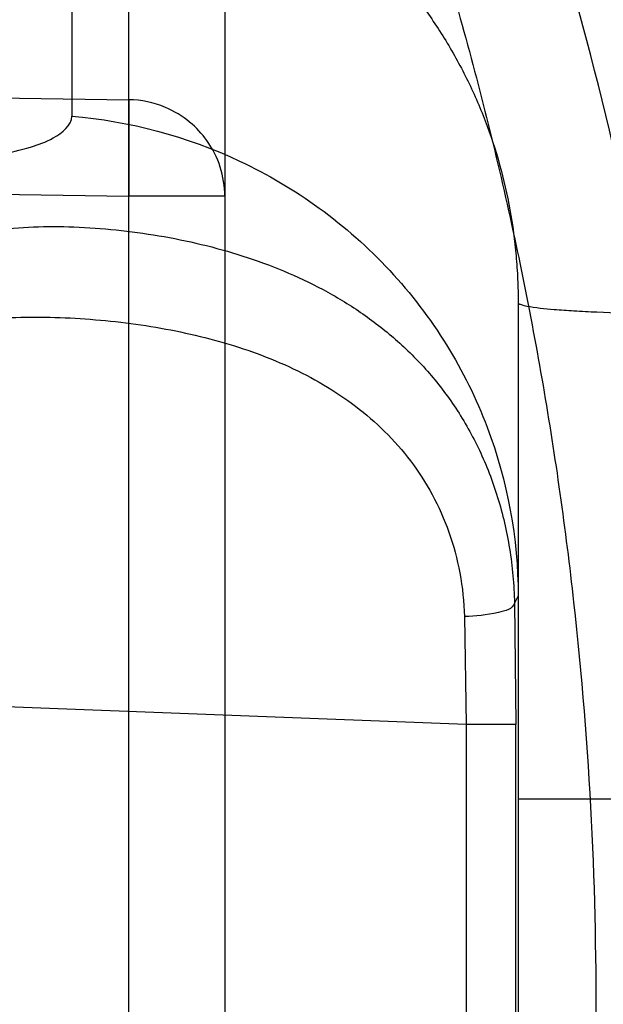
# Model space of a CAD drawing. Header units: millimetres. Extents: x 0 to 297, y 0 to 210.
# Tile 36 of 256: x 147.0301 to 147.0659, y 91.2133 to 91.2737. Entities that reach past the tile are written whole.
import ezdxf

# ---------------------------------------------------------------- set-up
doc = ezdxf.new("R2010")
doc.units = ezdxf.units.MM
doc.header["$LTSCALE"] = 16.335
doc.layers.get('0').update_dxf_attribs({"linetype": 'CONTINUOUS'})
for name, color, linetype in [('01_GLOBAL', 7, 'CONTINUOUS'), ('INTFCLR_1', 7, 'CONTINUOUS'), ('INTFCLR_144815', 7, 'CONTINUOUS')]:
    doc.layers.add(name, color=color, linetype=linetype)

msp = doc.modelspace()

# ---------------------------------------------------------------- linework, layer by layer
at = {"color": 7, "linetype": 'Continuous'}
msp.add_circle((147.7028034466, 92.1254639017), 2.28, dxfattribs=at)
at = {"color": 9, "linetype": 'Continuous'}
msp.add_arc((147.7028034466, 92.1254639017), 2.2507792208, 182.9674534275, 267.0325465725, dxfattribs=at)
at = {"layer": '01_GLOBAL', "color": 7, "linetype": 'Continuous'}
msp.add_circle((147.7028034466, 92.1254639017), 2.31, dxfattribs=at)
at = {"layer": 'INTFCLR_1', "color": 9, "linetype": 'Continuous'}
for p, q in [((147.0332503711, 91.28670327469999), (147.0332503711, 91.2677705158)), ((147.0367404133, 91.1432044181), (147.0367404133, 91.2833878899)), ((147.0426356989, 91.2774799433), (147.0426356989, 91.14911236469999)), ((146.9843088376, 91.2695405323), (147.0367404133, 91.2687725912)), ((147.0367404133, 91.2687725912), (147.0367404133, 91.26286464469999)), ((146.9714767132, 91.26382053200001), (147.0367404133, 91.26286464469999)), ((147.0426356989, 91.26286464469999), (147.0367404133, 91.26286464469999)), ((147.0606356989, 91.2563277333), (147.0606356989, 91.1702645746)), ((147.0574530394, 91.23044872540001), (146.8326356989, 91.23911257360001)), ((147.0606356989, 91.23833870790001), (147.0604139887, 91.2378942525)), ((147.0604139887, 91.2378942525), (147.0604985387, 91.23044872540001)), ((147.0573429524, 91.2370684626), (147.0574530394, 91.23044872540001)), ((147.0574530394, 91.23044872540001), (147.0574530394, 91.1961435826)), ((147.0604985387, 91.23044872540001), (147.0574530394, 91.23044872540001)), ((147.0604985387, 91.1961435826), (147.0604985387, 91.23044872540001)), ((147.0606356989, 91.2258869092), (147.0722169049, 91.2258869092))]:
    msp.add_line(p, q, dxfattribs=at)
at = {"layer": 'INTFCLR_1', "color": 6, "linetype": 'Continuous'}
for centre, radius, start, end in [((146.8326356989, 91.21329615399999), 0.3620710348, 270, 90.00000002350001), ((146.8326356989, 91.21329615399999), 0.3440948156, 270, 90.00000002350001), ((146.8421676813, 91.2132996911), 0.230393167, 3.1324307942, 18.1483713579)]:
    msp.add_arc(centre, radius, start, end, dxfattribs=at)
at = {"layer": 'INTFCLR_1', "color": 9, "linetype": 'Continuous'}
for points, knots in [([(147.1545442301, 91.10133481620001), (147.1552565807, 91.1032731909), (147.1566525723, 91.10718726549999), (147.1593123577, 91.1151249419), (147.1636279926, 91.1293727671), (147.1676297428, 91.1460956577), (147.1702721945, 91.16104160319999), (147.1713830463, 91.16867329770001), (147.1719563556, 91.173087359), (147.1732796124, 91.18416899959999), (147.1746545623, 91.20310399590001), (147.1744340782, 91.2254439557), (147.1733950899, 91.23992123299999), (147.1727415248, 91.2466060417), (147.1722603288, 91.25105207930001), (147.1707735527, 91.263051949), (147.1673977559, 91.2822670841), (147.162533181, 91.3010270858), (147.1590536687, 91.3121616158), (147.157745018, 91.3161443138), (147.1557541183, 91.3220110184), (147.1512626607, 91.3342762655), (147.1435063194, 91.3522778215), (147.134673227, 91.3692848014), (147.1285153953, 91.3797527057), (147.1256373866, 91.3844123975), (147.1237254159, 91.38744979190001), (147.1185545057, 91.3954381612), (147.1098896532, 91.4076983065), (147.0978538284, 91.422623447), (147.0876594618, 91.4338109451), (147.0805381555, 91.4409619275), (147.0766007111, 91.4447480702), (147.0711374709, 91.44985418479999), (147.06349057, 91.45654009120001), (147.0552130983, 91.4630271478), (147.0499647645, 91.4667594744), (147.0474074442, 91.468475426), (147.0457289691, 91.46955422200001), (147.0442255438, 91.4704726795), (147.0429042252, 91.47123111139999), (147.041778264, 91.4718195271), (147.0407894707, 91.472284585), (147.0400295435, 91.4725282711), (147.0393696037, 91.4727013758), (147.0390133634, 91.47226709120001), (147.0393275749, 91.47165773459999), (147.0397818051, 91.4708884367), (147.0406181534, 91.46982558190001), (147.0417305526, 91.46851597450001), (147.0430342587, 91.46707463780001), (147.0444632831, 91.46553633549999), (147.0465759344, 91.4632999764), (147.0495827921, 91.4601566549), (147.0551951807, 91.45426742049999), (147.0613248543, 91.44766033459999), (147.0669087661, 91.4413454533), (147.0703603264, 91.43732991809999), (147.0759105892, 91.4307379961), (147.0844077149, 91.420055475), (147.0955472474, 91.4045136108), (147.1036099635, 91.3918258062), (147.1088887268, 91.38279463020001), (147.1124703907, 91.3764426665), (147.1186494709, 91.3648484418), (147.1269016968, 91.3473400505), (147.1325946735, 91.33274270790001), (147.1352425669, 91.3251743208)], [0, 0, 0, 0, 0.0103792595, 0.0208842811, 0.0420721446, 0.0851858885, 0.1071984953, 0.1183380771, 0.123943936, 0.1295693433, 0.1744299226, 0.2192388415, 0.2417237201, 0.2473597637, 0.2529962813, 0.2641993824, 0.3081295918, 0.3509327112, 0.3614952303, 0.3667582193, 0.3720021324, 0.3926323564, 0.4323913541, 0.4704239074, 0.4888657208, 0.4934194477, 0.497950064, 0.5069039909, 0.5412450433, 0.5733438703, 0.6032118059, 0.6172673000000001, 0.6240601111, 0.6306649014, 0.6548506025, 0.6750843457, 0.6834913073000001, 0.6872123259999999, 0.6905622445, 0.6935176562, 0.6960693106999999, 0.6982084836, 0.6999280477, 0.7014829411, 0.7024060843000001, 0.7029587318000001, 0.7038763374, 0.7054334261, 0.7076628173, 0.7105600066, 0.714112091, 0.7174145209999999, 0.7211168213, 0.7295725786, 0.7392778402, 0.7620040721, 0.7748640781, 0.7816422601, 0.7886165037, 0.8181744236, 0.8502177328, 0.884679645, 0.8936796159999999, 0.902792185, 0.9213283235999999, 0.9597006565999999, 1, 1, 1, 1]), ([(147.0432510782, 91.4712961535), (147.0440337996, 91.4712960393), (147.0461901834, 91.47014844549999), (147.048762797, 91.46875074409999), (147.05126835, 91.4671567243), (147.0538664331, 91.46544923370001), (147.0591995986, 91.46172715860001), (147.0676125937, 91.45526864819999), (147.0753919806, 91.448607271), (147.0809499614, 91.4435210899), (147.0849532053, 91.43975234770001), (147.0921910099, 91.4326376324), (147.1025540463, 91.4215075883), (147.114792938, 91.4066570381), (147.1236090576, 91.3944528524), (147.1288703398, 91.3865005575), (147.1308146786, 91.3834785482), (147.1337403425, 91.3788442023), (147.1399980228, 91.3684373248), (147.1489774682, 91.35152612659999), (147.1568675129, 91.333615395), (147.1614367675, 91.3214103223), (147.1634614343, 91.315574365), (147.1647919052, 91.3116136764), (147.1683281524, 91.3005448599), (147.1732735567, 91.28189290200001), (147.1767074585, 91.26277767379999), (147.1782194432, 91.25084162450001), (147.1787086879, 91.2464202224), (147.1793731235, 91.239773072), (147.1804294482, 91.225377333), (147.1806536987, 91.2031593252), (147.1792555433, 91.18432974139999), (147.1779104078, 91.17331158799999), (147.1773275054, 91.1689219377), (147.1761979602, 91.1613317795), (147.1735104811, 91.14646433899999), (147.1694409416, 91.12983253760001), (147.1650544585, 91.1156677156), (147.1623504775, 91.1077743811), (147.1609312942, 91.1038821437), (147.1602071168, 91.101954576)], [0, 0, 0, 0, 0.0056084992, 0.016622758, 0.0214510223, 0.0268121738, 0.0389184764, 0.0680276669, 0.1027789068, 0.1122614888, 0.1220107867, 0.1421735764, 0.1849752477, 0.2309092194, 0.2799812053, 0.2927645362, 0.2992310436, 0.3057293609, 0.3320345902, 0.3862266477, 0.4428037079, 0.4721337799, 0.479586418, 0.4870651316, 0.5020714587, 0.5628449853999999, 0.6251697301, 0.6410581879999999, 0.6490513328, 0.6570434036, 0.6889243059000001, 0.7524504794, 0.8160576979, 0.8240355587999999, 0.8319861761, 0.8477866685, 0.8790166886, 0.9402183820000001, 0.9703167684, 0.9852456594, 1, 1, 1, 1]), ([(147.1352425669, 91.3251743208), (147.1379952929, 91.3173062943), (147.1429940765, 91.3011381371), (147.1477529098, 91.2803563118), (147.1501024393, 91.2664766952), (147.151047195, 91.25992895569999), (147.151638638, 91.2555231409), (147.1530856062, 91.2433864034), (147.1544764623, 91.2233725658), (147.1542807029, 91.20328770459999), (147.1535512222, 91.1910087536), (147.1532177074, 91.18652789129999), (147.1526544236, 91.1798590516), (147.1511010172, 91.1656587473), (147.1474849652, 91.14424882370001), (147.1430641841, 91.1264696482), (147.1400632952, 91.11626601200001), (147.1388460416, 91.1122647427), (147.1366541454, 91.1054011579), (147.1320236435, 91.0921526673), (147.124625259, 91.0740934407), (147.1170139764, 91.0585866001), (147.1121048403, 91.04953546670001), (147.1103239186, 91.0463430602), (147.1076776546, 91.0416856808), (147.101977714, 91.0320864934), (147.0929326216, 91.0182729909), (147.0818447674, 91.0031946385), (147.0738492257, 90.9933581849), (147.0692400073, 90.98795922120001), (147.0675023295, 90.98594413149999), (147.0645699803, 90.98259275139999), (147.059151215, 90.9765593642), (147.053263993, 90.970291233), (147.047929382, 90.96470254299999), (147.0447760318, 90.96141758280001), (147.0421529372, 90.95852111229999), (147.0404461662, 90.9566902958), (147.0382254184, 90.953302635), (147.0420399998, 90.9548103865), (147.0441807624, 90.9561001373), (147.0467768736, 90.9576910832), (147.049052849, 90.9592201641), (147.0517912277, 90.9611186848), (147.0555009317, 90.9638362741), (147.0602492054, 90.9675267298), (147.067344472, 90.9733657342), (147.0736957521, 90.9790617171), (147.0792529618, 90.984391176), (147.0832359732, 90.9883220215), (147.0904141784, 90.995723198), (147.1006451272, 91.0072645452), (147.1126583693, 91.02260972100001), (147.1212603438, 91.03518056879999), (147.1263733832, 91.0433562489), (147.1282611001, 91.0464624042), (147.1311015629, 91.0512283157), (147.1371674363, 91.06192946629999), (147.1458250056, 91.07929936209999), (147.1517810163, 91.09381584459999), (147.1545442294, 91.1013348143)], [0, 0, 0, 0, 0.0419449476, 0.0850695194, 0.1071739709, 0.1127634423, 0.1183584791, 0.1295423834, 0.1742656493, 0.2191961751, 0.2304978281, 0.2361598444, 0.2418057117, 0.2641744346, 0.3080240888, 0.3509528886, 0.3562644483, 0.3615432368, 0.3719979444, 0.3925183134, 0.4321501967, 0.4701192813, 0.4793724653, 0.4839620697, 0.48851378, 0.5063269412, 0.5401307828, 0.5715496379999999, 0.6004673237, 0.6038923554, 0.6072711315, 0.6138564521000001, 0.6263016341, 0.6480618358, 0.6572019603, 0.6650284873, 0.6713159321, 0.6759369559, 0.6799952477, 0.6841765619, 0.6887949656, 0.6950107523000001, 0.6986911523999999, 0.7027318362, 0.7117342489, 0.7218512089, 0.7329803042, 0.7579718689, 0.7647510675, 0.7717251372, 0.7861300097, 0.8166264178, 0.8492835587, 0.8841348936, 0.8932111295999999, 0.8978052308, 0.9024247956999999, 0.92112918, 0.9596906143, 1, 1, 1, 1]), ([(147.0432510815, 90.95529614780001), (147.0431330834, 90.9552961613), (147.0428441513, 90.9553531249), (147.0428590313, 90.9558725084), (147.043168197, 90.95640686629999), (147.0437027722, 90.9572011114), (147.0445175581, 90.95818962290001), (147.046088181, 90.9599701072), (147.0479460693, 90.9619169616), (147.0500136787, 90.9640475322), (147.0523867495, 90.9664713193), (147.0572874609, 90.9714632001), (147.0632966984, 90.9777061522), (147.0688203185, 90.9837027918), (147.0718101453, 90.9870357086), (147.0735816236, 90.98903946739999), (147.0782783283, 90.99440584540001), (147.0864250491, 91.00418350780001), (147.0977271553, 91.0191807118), (147.106950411, 91.0329268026), (147.1127640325, 91.04248277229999), (147.1154623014, 91.0471180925), (147.1172776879, 91.05029448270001), (147.1222795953, 91.05929630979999), (147.1300362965, 91.0747212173), (147.1375818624, 91.0926999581), (147.1423047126, 91.10589161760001), (147.1445398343, 91.11272452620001), (147.1457809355, 91.1167074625), (147.1488392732, 91.126859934), (147.1533458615, 91.1445526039), (147.157034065, 91.1658702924), (147.1586182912, 91.180009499), (147.159192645, 91.1866486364), (147.1595326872, 91.1911091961), (147.1602764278, 91.2033320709), (147.1604760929, 91.2233285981), (147.1590577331, 91.24325260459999), (147.157582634, 91.2553325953), (147.1569796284, 91.2597183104), (147.1560162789, 91.2662369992), (147.1536199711, 91.28005764), (147.1487661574, 91.30074973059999), (147.1436711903, 91.31683624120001), (147.1408661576, 91.3246635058)], [0, 0, 0, 0, 0.0008731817, 0.001718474, 0.0032338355, 0.0055641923, 0.008732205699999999, 0.0127298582, 0.0231213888, 0.0286463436, 0.0346993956, 0.04822263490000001, 0.0804125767, 0.0988155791, 0.1085508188, 0.1135449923, 0.1186070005, 0.1613231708, 0.2076862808, 0.2575123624, 0.2837454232, 0.2904461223, 0.2972015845, 0.3108183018, 0.3666504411, 0.4248609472, 0.4549769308, 0.4703146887, 0.4780576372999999, 0.4858477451, 0.5487776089, 0.6130123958, 0.6457680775, 0.6540347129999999, 0.6623246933, 0.6788711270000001, 0.74464742, 0.8101273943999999, 0.8265053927, 0.8346996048, 0.8428861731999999, 0.8752668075, 0.9384714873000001, 1, 1, 1, 1]), ([(147.0526946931, 91.27705292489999), (147.0533307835, 91.2763506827), (147.0545352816, 91.2748957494), (147.0561378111, 91.2725644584), (147.0572845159, 91.27050705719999), (147.0580837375, 91.2687957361), (147.0588019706, 91.2670440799), (147.0595405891, 91.26479627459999), (147.0601723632, 91.2620257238), (147.0604880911, 91.25966931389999), (147.0606146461, 91.25776421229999), (147.0606356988, 91.2568059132), (147.0606356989, 91.2563277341)], [0, 0, 0, 0, 0.1251649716, 0.2491232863, 0.3732270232, 0.4357970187, 0.4985462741, 0.6232342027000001, 0.7478440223, 0.8734290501, 0.9368323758, 1, 1, 1, 1]), ([(147.0426356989, 91.26286464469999), (147.0426356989, 91.2634631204), (147.04244636, 91.26467918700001), (147.0416580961, 91.2662425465), (147.0404785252, 91.26750033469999), (147.0388643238, 91.2684749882), (147.0375064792, 91.2687594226), (147.0367404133, 91.2687725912)], [0, 0, 0, 0, 0.1949535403, 0.3935125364, 0.5612463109, 0.7504170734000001, 1, 1, 1, 1]), ([(147.0167487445, 91.2645123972), (147.0179347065, 91.2645124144), (147.0202003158, 91.2645455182), (147.023414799, 91.2647048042), (147.026251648, 91.2649726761), (147.0286429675, 91.2653278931), (147.0305925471, 91.2658023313), (147.0321680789, 91.26635069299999), (147.0332498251, 91.267184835), (147.0332503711, 91.2677705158)], [0, 0, 0, 0, 0.2052123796, 0.3919471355, 0.5569433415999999, 0.6975085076, 0.8116792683, 0.8986569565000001, 1, 1, 1, 1]), ([(147.0332503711, 91.2677705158), (147.036791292, 91.2674654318), (147.0421949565, 91.26601685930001), (147.0485654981, 91.26225100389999), (147.0528876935, 91.2584307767), (147.0563790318, 91.2538579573), (147.0596332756, 91.2472889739), (147.0606356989, 91.24184413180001), (147.0606356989, 91.23833870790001)], [0, 0, 0, 0, 0.2423205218, 0.3713274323, 0.5023855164, 0.6330587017, 0.7609941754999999, 1, 1, 1, 1]), ([(147.0284384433, 91.2607495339), (147.0300694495, 91.26098527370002), (147.0326012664, 91.2610507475), (147.03598888, 91.2608119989), (147.0386001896, 91.260456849), (147.0412001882, 91.25992990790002), (147.0437612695, 91.25921827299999), (147.0462652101, 91.2583036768), (147.0482847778, 91.25735379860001), (147.0498430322, 91.25646813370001), (147.0513606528, 91.25549431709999), (147.05316427, 91.2541027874), (147.0547985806, 91.25247996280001), (147.0559889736, 91.25103000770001), (147.0571150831, 91.2494503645), (147.0580867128, 91.2477214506), (147.0588823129, 91.2458646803), (147.0595728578, 91.2438710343), (147.0601869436, 91.2412113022), (147.0603871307, 91.2390164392), (147.0604139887, 91.2378942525)], [0, 0, 0, 0, 0.111080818, 0.1695137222, 0.2289355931, 0.2885554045, 0.3482075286, 0.4079337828, 0.4680411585, 0.4983856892, 0.5286962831, 0.5895335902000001, 0.6515560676, 0.6834685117, 0.715895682, 0.7822362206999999, 0.8166074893, 0.8519668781, 0.9243370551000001, 1, 1, 1, 1]), ([(147.0606356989, 91.2563277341), (147.0606356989, 91.25627179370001), (147.0608743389, 91.2561774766), (147.0615332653, 91.2560341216), (147.0626994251, 91.2559192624), (147.0641152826, 91.25581976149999), (147.0660539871, 91.2557209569), (147.067578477, 91.25567544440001), (147.06863445, 91.25565317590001)], [0, 0, 0, 0, 0.0208001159, 0.0728300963, 0.2806741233, 0.4319517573, 0.6072739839, 1, 1, 1, 1]), ([(147.0274322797, 91.2552427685), (147.0290179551, 91.25542482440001), (147.0314516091, 91.25548712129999), (147.0347032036, 91.2553032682), (147.0371769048, 91.2550279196), (147.0396213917, 91.2546155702), (147.0420129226, 91.2540574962), (147.044337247, 91.25333695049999), (147.0465782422, 91.252436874), (147.0487039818, 91.2513334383), (147.050684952, 91.25001203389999), (147.0524940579, 91.2484546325), (147.0540892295, 91.24664210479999), (147.0554284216, 91.24456874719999), (147.0564549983, 91.2422550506), (147.0571275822, 91.2397279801), (147.0573162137, 91.2379665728), (147.0573429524, 91.2370684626)], [0, 0, 0, 0, 0.1217214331, 0.1848395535, 0.2483615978, 0.3114174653, 0.3737939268, 0.4355049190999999, 0.4968221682, 0.5577254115, 0.617830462, 0.678021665, 0.7392590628, 0.8013264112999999, 0.8655373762, 0.9314778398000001, 1, 1, 1, 1]), ([(147.0604139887, 91.2378942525), (147.0603049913, 91.2375302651), (147.0589923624, 91.23720459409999), (147.0580424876, 91.23707912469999), (147.0573429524, 91.2370684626)], [0, 0, 0, 0, 0.3519510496, 1, 1, 1, 1])]:
    msp.add_open_spline(points, degree=3, knots=knots, dxfattribs=at)
at = {"layer": 'INTFCLR_1', "color": 6, "linetype": 'Continuous'}
msp.add_open_spline([(146.8326356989, 91.43684951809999), (146.8370934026, 91.4370324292), (146.8460221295, 91.4371307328), (146.8593965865, 91.4364777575), (146.8727322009, 91.4350215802), (146.8860227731, 91.43275670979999), (146.8991901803, 91.4296831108), (146.9119493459, 91.4258772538), (146.9244276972, 91.42133923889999), (146.9366204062, 91.41607317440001), (146.9486732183, 91.40998030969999), (146.9603342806, 91.4031720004), (146.9715563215, 91.3956772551), (146.9823021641, 91.3875235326), (146.9925323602, 91.378741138), (147.0022137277, 91.3693599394), (147.0113088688, 91.3594178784), (147.0197869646, 91.34894903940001), (147.0276126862, 91.3379999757), (147.0347635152, 91.32660613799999), (147.0412169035, 91.3148041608), (147.0469483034, 91.30263928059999), (147.0519351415, 91.2901631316), (147.0561630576, 91.2774165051), (147.0596198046, 91.26443869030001), (147.062293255, 91.2512742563), (147.0641729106, 91.23797325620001), (147.065251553, 91.22458944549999), (147.0655262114, 91.2111788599), (147.0649983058, 91.19778888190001), (147.0636720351, 91.18446362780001), (147.0615523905, 91.171242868), (147.0586468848, 91.1581723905), (147.0549655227, 91.14529814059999), (147.0505224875, 91.1326698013), (147.0453357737, 91.1203369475), (147.0394268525, 91.10834549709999), (147.0328159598, 91.0967324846), (147.025529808, 91.085543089), (147.017595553, 91.07481608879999), (147.0090432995, 91.06458805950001), (146.9998957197, 91.0548854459), (146.990192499, 91.0457509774), (146.9799629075, 91.0372101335), (146.9692487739, 91.02929684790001), (146.9580859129, 91.02203789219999), (146.946519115, 91.01546018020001), (146.9346012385, 91.009590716), (146.9226185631, 91.0045493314), (146.9109496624, 91.0004116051), (146.9001136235, 90.9972091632), (146.890303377, 90.99481493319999), (146.8815652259, 90.99306878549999), (146.8732657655, 90.9917310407), (146.8646870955, 90.9906692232), (146.8551490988, 90.9898778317), (146.8443424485, 90.989471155), (146.8367080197, 90.989575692), (146.8326356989, 90.98974278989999)], degree=3, knots=[0, 0, 0, 0, 0.0185657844, 0.0371317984, 0.05569073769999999, 0.0743563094, 0.09320240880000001, 0.1119235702, 0.129729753, 0.1484268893, 0.1671582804, 0.1858963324, 0.2045840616, 0.2232805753, 0.241995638, 0.2606572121, 0.2793460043, 0.298034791, 0.3166822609, 0.3353170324, 0.3539796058, 0.3726237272, 0.3912431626, 0.4098577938, 0.4284754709, 0.4470981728, 0.4657246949, 0.4843423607, 0.5029403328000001, 0.5215094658, 0.5400731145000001, 0.5586325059, 0.5771954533, 0.5957587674, 0.6143211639, 0.6328711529, 0.651401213, 0.6699184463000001, 0.6884460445, 0.7069331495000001, 0.7254085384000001, 0.7438945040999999, 0.7623917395, 0.7808314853, 0.7993176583, 0.8177869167, 0.8362093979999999, 0.8546575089, 0.8730374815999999, 0.8902753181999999, 0.9061521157, 0.9200376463, 0.9322836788, 0.9432240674, 0.9550134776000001, 0.9682465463, 0.9830392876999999, 1, 1, 1, 1], dxfattribs=at)
at = {"layer": 'INTFCLR_144815', "color": 6, "linetype": 'Continuous'}
for radius in [0.3828680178, 0.364857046]:
    msp.add_circle((146.8326356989, 91.21329615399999), radius, dxfattribs=at)
for radius, start, end in [(0.5278075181, 313.9937911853, 154.5150993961), (0.5098075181, 312.9543589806, 154.5144414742), (0.49294334, 282.2440355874, 71.2863570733), (0.3966228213, 45.0000000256, 314.9999999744), (0.3959130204, 44.99999995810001, 315.0000000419), (0.3953393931, 44.99999997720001, 315.0000000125), (0.3833823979, 47.86578076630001, 312.1342192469), (0.3779020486, 45.72777364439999, 314.2722263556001), (0.3659046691, 45.6663486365, 314.3336513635)]:
    msp.add_arc((146.8326356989, 91.21329615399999), radius, start, end, dxfattribs=at)
at = {"layer": 'INTFCLR_144815', "color": 9, "linetype": 'Continuous'}
for centre, radius, start, end in [((146.8326356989, 91.21329615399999), 0.4131757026, 52.2436298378, 307.7563701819), ((146.8326356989, 91.21329615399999), 0.4896672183, 292.4997540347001, 54.0964566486), ((146.8326356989, 91.21329615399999), 0.3891912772, 52.5411294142, 307.4588705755), ((146.8326356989, 91.21329615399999), 0.3777730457, 45.7280221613, 314.2719778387), ((146.8326356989, 91.21329615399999), 0.3717739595, 45.73034182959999, 314.2696581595), ((146.8326378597, 91.2132971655), 0.4417306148, 292.4997540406, 54.09645665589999)]:
    msp.add_arc(centre, radius, start, end, dxfattribs=at)

doc.saveas('drawing.dxf')
